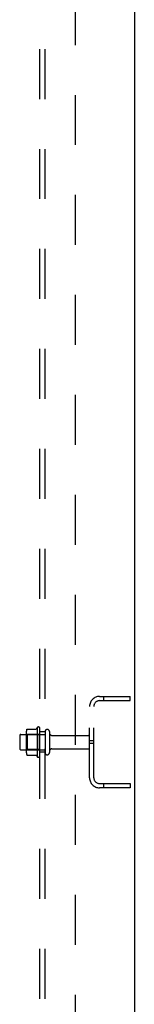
# Model space of a CAD drawing. Header units: inches. Extents: x 0 to 224, y 0 to 145.
# Tile 74 of 78: x 193.45 to 196.28, y 43.32 to 67.55. Entities that reach past the tile are written whole.
import ezdxf

# ---------------------------------------------------------------- set-up
doc = ezdxf.new("R2010")
doc.units = ezdxf.units.IN
doc.header["$LTSCALE"] = 12.302632
doc.header["$MEASUREMENT"] = 0
doc.linetypes.add('HIDDEN', pattern=[0.2, 0.1, -0.1])
doc.layers.get('0').update_dxf_attribs({"linetype": 'CONTINUOUS'})
doc.layers.add('DEFAULT_2', color=8, linetype='HIDDEN')
doc.layers.add('SUBPANELS', color=7, linetype='CONTINUOUS')

msp = doc.modelspace()

# ---------------------------------------------------------------- linework, layer by layer
at = {"color": 7, "linetype": 'Continuous'}
msp.add_line((196.282, 89.668), (196.282, 5.876), dxfattribs=at)
at = {"layer": 'DEFAULT_2', "color": 8, "linetype": 'HIDDEN'}
for p, q in [((195.424, 50.897), (196.178, 50.897)), ((195.531, 50.793), (195.531, 50.897)), ((196.178, 50.793), (196.178, 50.897)), ((195.178, 48.893), (195.178, 50.65)), ((195.282, 48.893), (195.282, 50.65)), ((195.424, 50.793), (196.178, 50.793)), ((193.453, 49.929), (193.453, 49.614)), ((193.483, 49.959), (194.078, 49.959)), ((193.617, 50.028), (193.617, 49.516)), ((193.637, 49.955), (193.617, 49.975)), ((193.933, 49.955), (193.637, 49.955)), ((193.637, 49.955), (193.637, 49.588)), ((193.638, 50.091), (193.856, 50.091)), ((193.883, 50.128), (193.883, 49.416)), ((193.933, 49.955), (193.953, 49.975)), ((193.933, 49.955), (193.933, 49.588)), ((193.953, 49.438), (193.953, 50.106)), ((194.078, 50.029), (194.078, 49.514)), ((194.188, 50.029), (194.188, 49.514)), ((194.25, 49.937), (195.148, 49.937)), ((195.282, 49.803), (195.178, 49.803)), ((195.282, 49.741), (195.178, 49.741)), ((193.483, 49.584), (194.078, 49.584)), ((193.637, 49.588), (193.617, 49.568)), ((193.933, 49.588), (193.637, 49.588)), ((193.638, 49.453), (193.856, 49.453)), ((193.933, 49.588), (193.953, 49.568)), ((194.25, 49.607), (195.148, 49.607)), ((195.424, 48.751), (196.178, 48.751)), ((195.531, 48.647), (195.531, 48.751)), ((196.178, 48.751), (196.178, 48.647)), ((196.178, 48.647), (195.424, 48.647))]:
    msp.add_line(p, q, dxfattribs=at)
for points in [[(193.629, 50.085), (193.629, 50.086), (193.631, 50.088), (193.632, 50.089), (193.633, 50.09), (193.635, 50.09), (193.637, 50.091), (193.638, 50.091)], [(193.865, 50.096), (193.865, 50.096), (193.865, 50.096), (193.864, 50.095), (193.864, 50.095), (193.864, 50.095), (193.864, 50.094), (193.863, 50.094), (193.863, 50.094), (193.863, 50.094), (193.862, 50.093), (193.862, 50.093), (193.862, 50.092), (193.861, 50.092), (193.86, 50.092), (193.859, 50.091), (193.858, 50.091), (193.857, 50.091), (193.856, 50.091)], [(193.629, 49.459), (193.629, 49.458), (193.631, 49.456), (193.632, 49.455), (193.633, 49.454), (193.635, 49.454), (193.637, 49.453), (193.638, 49.453)], [(193.856, 49.453), (193.857, 49.453), (193.858, 49.453), (193.859, 49.452), (193.86, 49.452), (193.861, 49.452), (193.862, 49.451), (193.862, 49.451), (193.862, 49.451), (193.863, 49.45), (193.863, 49.45), (193.863, 49.45), (193.864, 49.449), (193.864, 49.449), (193.864, 49.449), (193.864, 49.449), (193.865, 49.448), (193.865, 49.448), (193.865, 49.448)]]:
    msp.add_lwpolyline(points, dxfattribs=at)
for centre, radius, start, end in [((195.424, 50.65), 0.246, 90, 180), ((195.424, 50.65), 0.142, 90, 180), ((193.483, 49.929), 0.03, 90, 180), ((193.758, 50.028), 0.141, 156.05, 180), ((194.483, 49.772), 0.698, 149.3369, 152.3186), ((193.914, 50.106), 0.0384, 0, 145.5503), ((194.133, 50.029), 0.055, 0, 180), ((194.25, 49.999), 0.0625, 180, 270), ((195.148, 49.907), 0.03, 0, 90), ((193.483, 49.614), 0.03, 180, 270), ((193.758, 49.516), 0.141, 180, 203.95), ((194.483, 49.772), 0.698, 207.6814, 210.6631), ((193.914, 49.438), 0.0384, 214.4497, 360), ((194.133, 49.514), 0.055, 180, 360), ((194.25, 49.544), 0.0625, 90, 180), ((195.148, 49.637), 0.03, 270, 360), ((195.424, 48.893), 0.246, 180, 270), ((195.424, 48.893), 0.142, 180, 270)]:
    msp.add_arc(centre, radius, start, end, dxfattribs=at)
at = {"layer": 'SUBPANELS', "color": 8, "linetype": 'HIDDEN'}
for p, q in [((193.953, 13.928), (193.953, 85.616)), ((194.078, 13.928), (194.078, 85.616)), ((194.828, 20.178), (194.828, 79.366)), ((194.078, 50.022), (193.953, 50.022)), ((194.078, 49.522), (193.953, 49.522))]:
    msp.add_line(p, q, dxfattribs=at)

doc.saveas('drawing.dxf')
